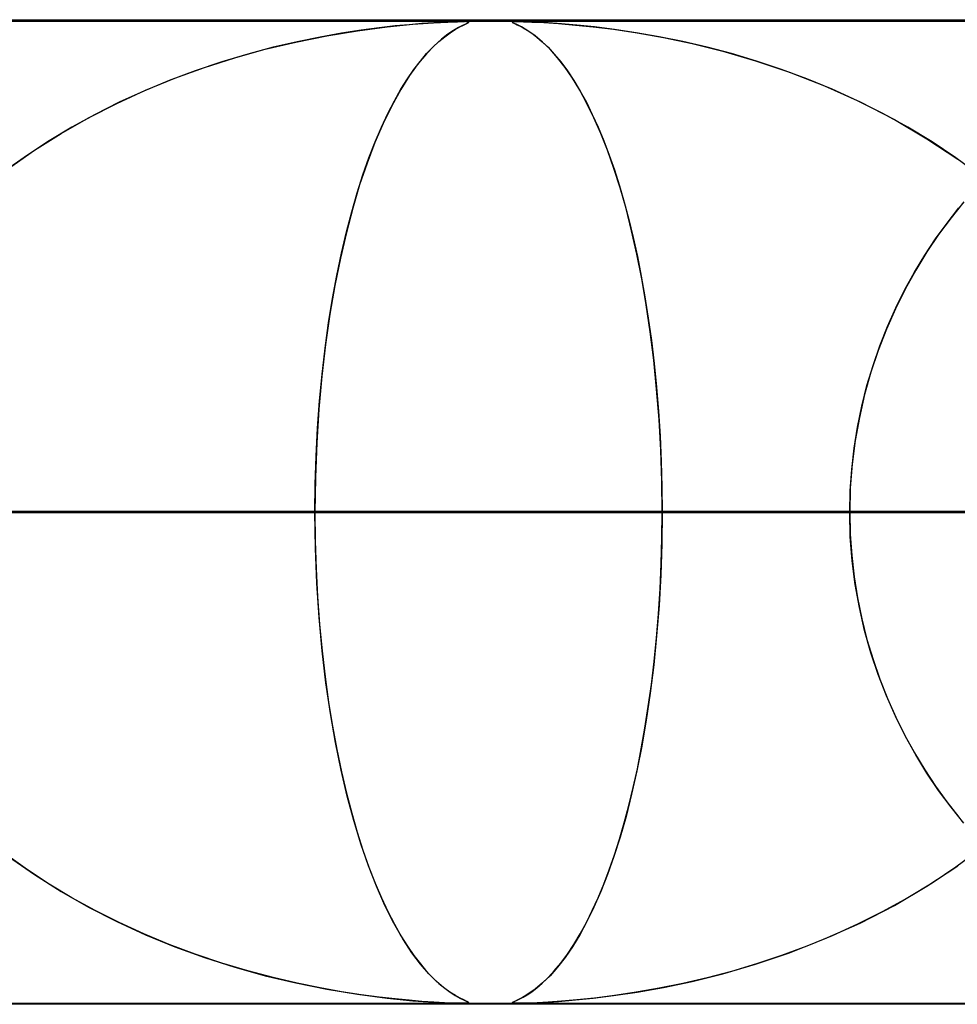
# Model space of a CAD drawing. Header units: millimetres. Extents: x -550 to 550, y -599 to 599.
# Tile 36 of 47: x 146 to 156, y 589 to 599. Entities that reach past the tile are written whole.
import ezdxf

# ---------------------------------------------------------------- set-up
doc = ezdxf.new("R2010")
doc.units = ezdxf.units.MM
doc.layers.add('HIDDEN', color=7, linetype='Continuous')
doc.layers.add('THICK', color=7, linetype='Continuous')

msp = doc.modelspace()

# ---------------------------------------------------------------- linework, layer by layer
at = {"layer": 'HIDDEN'}
for p, q in [((229.578, 598.99), (0, 598.99)), ((451, 598.99), (0, 598.99)), ((229.578, 598.99), (0, 598.99)), ((220.245, 598.98), (0, 598.98)), ((149.526, 598.888), (149.827, 598.927)), ((149.747, 598.917), (149.564, 598.893)), ((149.91, 598.936), (149.747, 598.917)), ((149.827, 598.927), (150.088, 598.953)), ((150.052, 598.949), (149.91, 598.936)), ((150.181, 598.96), (150.052, 598.949)), ((150.088, 598.953), (150.298, 598.968)), ((150.302, 598.968), (150.181, 598.96)), ((150.298, 598.968), (150.446, 598.976)), ((150.41, 598.974), (150.302, 598.968)), ((150.496, 598.978), (150.41, 598.974)), ((150.446, 598.976), (150.545, 598.979)), ((150.469, 598.868), (150.521, 598.901)), ((150.56, 598.979), (150.496, 598.978)), ((150.553, 598.919), (150.504, 598.891)), ((150.521, 598.901), (150.566, 598.926)), ((150.545, 598.979), (150.608, 598.98)), ((150.593, 598.94), (150.553, 598.919)), ((150.607, 598.98), (150.56, 598.979)), ((150.566, 598.926), (150.604, 598.945)), ((150.626, 598.955), (150.593, 598.94)), ((150.604, 598.945), (150.633, 598.958)), ((150.639, 598.979), (150.607, 598.98)), ((150.608, 598.98), (150.609, 598.98)), ((150.609, 598.98), (150.61, 598.98)), ((150.61, 598.98), (150.611, 598.98)), ((150.611, 598.98), (150.612, 598.98)), ((150.612, 598.98), (150.614, 598.98)), ((150.614, 598.98), (150.615, 598.98)), ((150.65, 598.967), (150.626, 598.955)), ((150.628, 598.98), (150.653, 598.978)), ((150.633, 598.958), (150.652, 598.968)), ((150.656, 598.978), (150.639, 598.979)), ((150.66, 598.974), (150.65, 598.967)), ((150.652, 598.968), (150.66, 598.974)), ((150.653, 598.978), (150.66, 598.974)), ((150.66, 598.974), (150.656, 598.978)), ((151.099, 598.976), (151.114, 598.979)), ((151.103, 598.978), (151.099, 598.974)), ((151.107, 598.968), (151.099, 598.976)), ((151.099, 598.974), (151.107, 598.968)), ((151.12, 598.979), (151.103, 598.978)), ((151.107, 598.968), (151.123, 598.96)), ((151.139, 598.953), (151.107, 598.968)), ((151.114, 598.979), (151.152, 598.98)), ((151.152, 598.98), (151.12, 598.979)), ((151.123, 598.96), (151.146, 598.949)), ((151.192, 598.927), (151.139, 598.953)), ((151.146, 598.949), (151.174, 598.936)), ((151.199, 598.979), (151.152, 598.98)), ((151.152, 598.98), (151.213, 598.979)), ((151.174, 598.936), (151.209, 598.917)), ((151.259, 598.888), (151.192, 598.927)), ((151.265, 598.978), (151.199, 598.979)), ((151.209, 598.917), (151.25, 598.893)), ((151.213, 598.979), (151.3, 598.976)), ((151.353, 598.974), (151.265, 598.978)), ((151.3, 598.976), (151.42, 598.97)), ((151.464, 598.968), (151.353, 598.974)), ((151.42, 598.97), (151.571, 598.96)), ((151.599, 598.958), (151.464, 598.968)), ((151.571, 598.96), (151.742, 598.946)), ((151.757, 598.945), (151.599, 598.958)), ((151.742, 598.946), (151.923, 598.928)), ((151.937, 598.926), (151.757, 598.945)), ((151.923, 598.928), (152.13, 598.902)), ((152.14, 598.901), (151.937, 598.926)), ((152.13, 598.902), (152.369, 598.866)), ((152.36, 598.868), (152.14, 598.901)), ((148.901, 598.773), (149.214, 598.836)), ((149.147, 598.824), (148.915, 598.776)), ((149.364, 598.862), (149.147, 598.824)), ((149.214, 598.836), (149.526, 598.888)), ((149.564, 598.893), (149.364, 598.862)), ((150.38, 598.801), (150.307, 598.735)), ((150.354, 598.778), (150.413, 598.827)), ((150.446, 598.852), (150.38, 598.801)), ((150.413, 598.827), (150.469, 598.868)), ((150.504, 598.891), (150.446, 598.852)), ((151.25, 598.893), (151.297, 598.862)), ((151.332, 598.836), (151.259, 598.888)), ((151.297, 598.862), (151.349, 598.824)), ((151.408, 598.773), (151.332, 598.836)), ((151.349, 598.824), (151.405, 598.776)), ((152.593, 598.827), (152.36, 598.868)), ((152.369, 598.866), (152.636, 598.819)), ((152.833, 598.778), (152.593, 598.827)), ((152.636, 598.819), (152.928, 598.757)), ((148.281, 598.613), (148.59, 598.699)), ((148.67, 598.719), (148.413, 598.651)), ((148.59, 598.699), (148.901, 598.773)), ((148.915, 598.776), (148.67, 598.719)), ((150.307, 598.735), (150.228, 598.653)), ((150.23, 598.655), (150.293, 598.721)), ((150.293, 598.721), (150.354, 598.778)), ((151.405, 598.776), (151.464, 598.719)), ((151.484, 598.699), (151.408, 598.773)), ((151.464, 598.719), (151.527, 598.651)), ((151.56, 598.613), (151.484, 598.699)), ((153.079, 598.721), (152.833, 598.778)), ((152.928, 598.757), (153.241, 598.679)), ((153.329, 598.655), (153.079, 598.721)), ((147.974, 598.515), (148.281, 598.613)), ((148.413, 598.651), (148.147, 598.572)), ((150.228, 598.653), (150.145, 598.553)), ((150.166, 598.579), (150.23, 598.655)), ((151.527, 598.651), (151.593, 598.572)), ((151.636, 598.515), (151.56, 598.613)), ((153.241, 598.679), (153.572, 598.582)), ((153.582, 598.579), (153.329, 598.655)), ((147.672, 598.405), (147.974, 598.515)), ((148.147, 598.572), (147.877, 598.481)), ((150.145, 598.553), (150.057, 598.432)), ((150.101, 598.494), (150.166, 598.579)), ((151.593, 598.572), (151.66, 598.481)), ((151.711, 598.405), (151.636, 598.515)), ((153.572, 598.582), (153.918, 598.466)), ((153.837, 598.494), (153.582, 598.579)), ((147.373, 598.283), (147.672, 598.405)), ((147.877, 598.481), (147.613, 598.382)), ((150.057, 598.432), (149.966, 598.289)), ((149.969, 598.293), (150.035, 598.399)), ((150.035, 598.399), (150.101, 598.494)), ((151.66, 598.481), (151.726, 598.382)), ((151.786, 598.283), (151.711, 598.405)), ((154.094, 598.399), (153.837, 598.494)), ((153.918, 598.466), (154.274, 598.326)), ((154.352, 598.293), (154.094, 598.399)), ((147.613, 598.382), (147.355, 598.275)), ((151.726, 598.382), (151.79, 598.275)), ((154.274, 598.326), (154.635, 598.164)), ((147.081, 598.149), (147.373, 598.283)), ((147.355, 598.275), (147.104, 598.16)), ((149.966, 598.289), (149.875, 598.125)), ((149.903, 598.176), (149.969, 598.293)), ((151.859, 598.149), (151.786, 598.283)), ((151.79, 598.275), (151.853, 598.16)), ((154.609, 598.176), (154.352, 598.293)), ((146.794, 598.003), (147.081, 598.149)), ((147.104, 598.16), (146.86, 598.037)), ((149.875, 598.125), (149.788, 597.945)), ((149.837, 598.048), (149.903, 598.176)), ((151.853, 598.16), (151.913, 598.037)), ((151.93, 598.003), (151.859, 598.149)), ((154.865, 598.048), (154.609, 598.176)), ((154.635, 598.164), (154.983, 597.985)), ((146.515, 597.844), (146.794, 598.003)), ((146.86, 598.037), (146.623, 597.907)), ((149.771, 597.908), (149.837, 598.048)), ((151.913, 598.037), (151.973, 597.907)), ((152, 597.844), (151.93, 598.003)), ((155.118, 597.908), (154.865, 598.048)), ((146.623, 597.907), (146.394, 597.769)), ((149.788, 597.945), (149.704, 597.75)), ((149.707, 597.758), (149.771, 597.908)), ((151.973, 597.907), (152.03, 597.769)), ((154.983, 597.985), (155.314, 597.79)), ((155.365, 597.758), (155.118, 597.908)), ((146.244, 597.672), (146.515, 597.844)), ((152.067, 597.672), (152, 597.844)), ((146.394, 597.769), (146.173, 597.624)), ((149.704, 597.75), (149.624, 597.542)), ((149.644, 597.596), (149.707, 597.758)), ((152.03, 597.769), (152.085, 597.624)), ((155.314, 597.79), (155.628, 597.581)), ((155.606, 597.596), (155.365, 597.758)), ((146.173, 597.624), (145.96, 597.472)), ((145.981, 597.488), (146.244, 597.672)), ((152.133, 597.488), (152.067, 597.672)), ((152.085, 597.624), (152.138, 597.472)), ((149.624, 597.542), (149.549, 597.32)), ((149.583, 597.424), (149.644, 597.596)), ((155.84, 597.424), (155.606, 597.596)), ((149.525, 597.241), (149.583, 597.424)), ((152.196, 597.29), (152.133, 597.488)), ((152.138, 597.472), (152.189, 597.312)), ((149.549, 597.32), (149.479, 597.085)), ((152.189, 597.312), (152.237, 597.146)), ((149.469, 597.047), (149.525, 597.241)), ((152.256, 597.079), (152.196, 597.29)), ((152.237, 597.146), (152.284, 596.97)), ((155.689, 597.149), (155.558, 596.986)), ((149.479, 597.085), (149.414, 596.837)), ((149.415, 596.842), (149.469, 597.047)), ((152.313, 596.854), (152.256, 597.079)), ((155.518, 596.933), (155.637, 597.086)), ((152.284, 596.97), (152.329, 596.787)), ((155.402, 596.773), (155.518, 596.933)), ((155.558, 596.986), (155.432, 596.816)), ((149.414, 596.837), (149.353, 596.576)), ((149.364, 596.626), (149.415, 596.842)), ((152.366, 596.616), (152.313, 596.854)), ((155.432, 596.816), (155.313, 596.639)), ((152.329, 596.787), (152.371, 596.594)), ((155.293, 596.607), (155.402, 596.773)), ((149.317, 596.4), (149.364, 596.626)), ((152.416, 596.365), (152.366, 596.616)), ((155.188, 596.434), (155.293, 596.607)), ((155.313, 596.639), (155.2, 596.454)), ((149.353, 596.576), (149.298, 596.299)), ((152.371, 596.594), (152.411, 596.393)), ((149.273, 596.164), (149.317, 596.4)), ((155.09, 596.256), (155.188, 596.434)), ((155.2, 596.454), (155.093, 596.261)), ((149.298, 596.299), (149.247, 596.006)), ((152.411, 596.393), (152.448, 596.183)), ((152.461, 596.102), (152.416, 596.365)), ((155.093, 596.261), (154.993, 596.061)), ((154.998, 596.072), (155.09, 596.256)), ((149.234, 595.917), (149.273, 596.164)), ((152.448, 596.183), (152.482, 595.964)), ((152.502, 595.827), (152.461, 596.102)), ((149.247, 596.006), (149.203, 595.698)), ((154.993, 596.061), (154.901, 595.853)), ((154.913, 595.882), (154.998, 596.072)), ((149.198, 595.661), (149.234, 595.917)), ((152.482, 595.964), (152.514, 595.738)), ((152.537, 595.54), (152.502, 595.827)), ((154.901, 595.853), (154.818, 595.638)), ((154.836, 595.686), (154.913, 595.882)), ((149.203, 595.698), (149.166, 595.376)), ((152.514, 595.738), (152.541, 595.504)), ((149.168, 595.397), (149.198, 595.661)), ((154.818, 595.638), (154.744, 595.417)), ((154.766, 595.486), (154.836, 595.686)), ((152.567, 595.243), (152.537, 595.54)), ((152.541, 595.504), (152.565, 595.264)), ((149.142, 595.124), (149.168, 595.397)), ((154.744, 595.417), (154.68, 595.189)), ((154.704, 595.281), (154.766, 595.486)), ((149.166, 595.376), (149.135, 595.042)), ((152.565, 595.264), (152.585, 595.019)), ((152.591, 594.937), (152.567, 595.243)), ((154.651, 595.071), (154.704, 595.281)), ((149.122, 594.846), (149.142, 595.124)), ((154.68, 595.189), (154.627, 594.957)), ((149.135, 595.042), (149.113, 594.697)), ((152.585, 595.019), (152.601, 594.767)), ((154.608, 594.859), (154.651, 595.071)), ((152.608, 594.624), (152.591, 594.937)), ((154.627, 594.957), (154.585, 594.721)), ((149.107, 594.564), (149.122, 594.846)), ((154.574, 594.644), (154.608, 594.859)), ((149.113, 594.697), (149.1, 594.346)), ((152.601, 594.767), (152.612, 594.51)), ((154.585, 594.721), (154.554, 594.481)), ((152.618, 594.308), (152.608, 594.624)), ((154.549, 594.428), (154.574, 594.644)), ((149.098, 594.279), (149.107, 594.564)), ((152.612, 594.51), (152.619, 594.251)), ((154.534, 594.209), (154.549, 594.428)), ((154.554, 594.481), (154.535, 594.237)), ((149.1, 594.346), (149.095, 593.99)), ((152.622, 593.99), (152.618, 594.308)), ((149.095, 593.99), (149.098, 594.279)), ((152.619, 594.251), (152.622, 593.99)), ((154.535, 594.237), (154.529, 593.99)), ((154.529, 593.99), (154.534, 594.209)), ((149.095, 593.99), (0, 593.99)), ((0, 593.99), (149.095, 593.99)), ((160.703, 593.99), (0, 593.99)), ((0, 593.99), (155.622, 593.99)), ((0, 593.99), (160.703, 593.99)), ((155.622, 593.99), (0, 593.99)), ((172.31, 593.99), (0, 593.99)), ((0, 593.99), (167.229, 593.99)), ((0, 593.99), (172.31, 593.99)), ((167.229, 593.99), (0, 593.99)), ((183.918, 593.99), (0, 593.99)), ((0, 593.99), (178.837, 593.99)), ((0, 593.99), (183.918, 593.99)), ((178.837, 593.99), (0, 593.99)), ((195.525, 593.99), (0, 593.99)), ((0, 593.99), (190.444, 593.99)), ((0, 593.99), (195.525, 593.99)), ((190.444, 593.99), (0, 593.99)), ((207.132, 593.99), (0, 593.99)), ((0, 593.99), (202.051, 593.99)), ((0, 593.99), (207.132, 593.99)), ((202.051, 593.99), (0, 593.99)), ((218.739, 593.99), (0, 593.99)), ((0, 593.99), (213.658, 593.99)), ((0, 593.99), (218.739, 593.99)), ((213.658, 593.99), (0, 593.99)), ((82.965, 593.99), (154.529, 593.99)), ((154.529, 593.99), (82.965, 593.99)), ((164.514, 593.99), (88.048, 593.99)), ((88.048, 593.99), (164.514, 593.99)), ((94.577, 593.99), (177.34, 593.99)), ((177.34, 593.99), (94.577, 593.99)), ((187.323, 593.99), (99.659, 593.99)), ((99.659, 593.99), (187.323, 593.99)), ((106.187, 593.99), (200.148, 593.99)), ((200.148, 593.99), (106.187, 593.99)), ((210.131, 593.99), (111.269, 593.99)), ((111.269, 593.99), (210.131, 593.99)), ((117.797, 593.99), (222.954, 593.99)), ((222.954, 593.99), (117.797, 593.99)), ((232.936, 593.99), (122.878, 593.99)), ((122.878, 593.99), (232.936, 593.99)), ((129.405, 593.99), (245.759, 593.99)), ((245.759, 593.99), (129.405, 593.99)), ((255.741, 593.99), (134.487, 593.99)), ((134.487, 593.99), (255.741, 593.99)), ((141.014, 593.99), (268.563, 593.99)), ((268.563, 593.99), (141.014, 593.99)), ((154.529, 593.99), (141.702, 593.99)), ((141.702, 593.99), (154.529, 593.99)), ((278.545, 593.99), (146.095, 593.99)), ((146.095, 593.99), (278.545, 593.99)), ((146.095, 593.99), (152.622, 593.99)), ((152.622, 593.99), (146.095, 593.99)), ((149.1, 593.629), (149.095, 593.99)), ((149.095, 593.99), (149.098, 593.701)), ((155.622, 593.99), (149.095, 593.99)), ((149.095, 593.99), (155.622, 593.99)), ((152.622, 593.99), (152.618, 593.672)), ((152.619, 593.729), (152.622, 593.99)), ((152.622, 593.99), (291.367, 593.99)), ((291.367, 593.99), (152.622, 593.99)), ((154.529, 593.99), (154.534, 593.771)), ((154.535, 593.743), (154.529, 593.99)), ((149.098, 593.701), (149.107, 593.416)), ((152.612, 593.469), (152.619, 593.729)), ((154.534, 593.771), (154.549, 593.552)), ((154.554, 593.499), (154.535, 593.743)), ((149.114, 593.272), (149.1, 593.629)), ((152.618, 593.672), (152.608, 593.356)), ((154.549, 593.552), (154.574, 593.336)), ((154.585, 593.259), (154.554, 593.499)), ((149.107, 593.416), (149.122, 593.133)), ((152.601, 593.213), (152.612, 593.469)), ((152.608, 593.356), (152.591, 593.043)), ((154.574, 593.336), (154.608, 593.121)), ((149.137, 592.922), (149.114, 593.272)), ((152.585, 592.961), (152.601, 593.213)), ((154.627, 593.023), (154.585, 593.259)), ((149.122, 593.133), (149.142, 592.856)), ((154.608, 593.121), (154.651, 592.909)), ((152.591, 593.043), (152.567, 592.737)), ((154.68, 592.791), (154.627, 593.023)), ((149.168, 592.584), (149.137, 592.922)), ((152.565, 592.716), (152.585, 592.961)), ((154.651, 592.909), (154.704, 592.699)), ((149.142, 592.856), (149.168, 592.583)), ((152.567, 592.737), (152.537, 592.44)), ((152.541, 592.476), (152.565, 592.716)), ((154.744, 592.563), (154.68, 592.791)), ((154.704, 592.699), (154.766, 592.494)), ((149.206, 592.258), (149.168, 592.584)), ((149.168, 592.583), (149.198, 592.319)), ((154.818, 592.342), (154.744, 592.563)), ((154.766, 592.494), (154.836, 592.294)), ((152.537, 592.44), (152.502, 592.153)), ((152.514, 592.242), (152.541, 592.476)), ((149.198, 592.319), (149.234, 592.063)), ((154.901, 592.127), (154.818, 592.342)), ((154.836, 592.294), (154.913, 592.098)), ((149.252, 591.946), (149.206, 592.258)), ((152.482, 592.016), (152.514, 592.242)), ((152.502, 592.153), (152.461, 591.878)), ((154.993, 591.919), (154.901, 592.127)), ((154.913, 592.098), (154.998, 591.908)), ((149.234, 592.063), (149.273, 591.816)), ((152.448, 591.797), (152.482, 592.016)), ((149.303, 591.65), (149.252, 591.946)), ((155.093, 591.719), (154.993, 591.919)), ((154.998, 591.908), (155.09, 591.724)), ((149.273, 591.816), (149.317, 591.58)), ((152.411, 591.587), (152.448, 591.797)), ((152.461, 591.878), (152.416, 591.615)), ((155.09, 591.724), (155.188, 591.546)), ((155.2, 591.526), (155.093, 591.719)), ((149.361, 591.371), (149.303, 591.65)), ((152.416, 591.615), (152.366, 591.364)), ((149.317, 591.58), (149.364, 591.354)), ((152.371, 591.385), (152.411, 591.587)), ((155.188, 591.546), (155.293, 591.374)), ((155.313, 591.341), (155.2, 591.526)), ((149.423, 591.107), (149.361, 591.371)), ((149.364, 591.354), (149.415, 591.138)), ((152.366, 591.364), (152.313, 591.125)), ((152.329, 591.193), (152.371, 591.385)), ((155.293, 591.374), (155.402, 591.207)), ((155.432, 591.164), (155.313, 591.341)), ((152.284, 591.01), (152.329, 591.193)), ((155.402, 591.207), (155.517, 591.047)), ((149.415, 591.138), (149.469, 590.933)), ((149.49, 590.858), (149.423, 591.107)), ((152.313, 591.125), (152.256, 590.901)), ((155.558, 590.994), (155.432, 591.164)), ((152.237, 590.834), (152.284, 591.01)), ((155.517, 591.047), (155.637, 590.894)), ((155.689, 590.831), (155.558, 590.994)), ((149.469, 590.933), (149.525, 590.739)), ((152.256, 590.901), (152.196, 590.69)), ((149.562, 590.622), (149.49, 590.858)), ((152.189, 590.668), (152.237, 590.834)), ((149.525, 590.739), (149.583, 590.556)), ((149.639, 590.399), (149.562, 590.622)), ((152.196, 590.69), (152.133, 590.492)), ((152.138, 590.508), (152.189, 590.668)), ((146.173, 590.356), (145.96, 590.508)), ((145.981, 590.492), (146.244, 590.308)), ((149.583, 590.556), (149.644, 590.384)), ((152.133, 590.492), (152.067, 590.308)), ((152.085, 590.356), (152.138, 590.508)), ((155.84, 590.556), (155.606, 590.384)), ((149.72, 590.19), (149.639, 590.399)), ((155.314, 590.19), (155.628, 590.399)), ((146.394, 590.211), (146.173, 590.356)), ((146.244, 590.308), (146.515, 590.136)), ((149.644, 590.384), (149.707, 590.222)), ((152.067, 590.308), (152, 590.136)), ((152.03, 590.211), (152.085, 590.356)), ((155.606, 590.384), (155.365, 590.222)), ((146.623, 590.073), (146.394, 590.211)), ((149.707, 590.222), (149.771, 590.072)), ((151.973, 590.073), (152.03, 590.211)), ((155.365, 590.222), (155.118, 590.072)), ((146.515, 590.136), (146.794, 589.977)), ((149.806, 589.995), (149.72, 590.19)), ((152, 590.136), (151.93, 589.977)), ((154.983, 589.995), (155.314, 590.19)), ((146.86, 589.943), (146.623, 590.073)), ((149.771, 590.072), (149.837, 589.932)), ((149.896, 589.816), (149.806, 589.995)), ((151.913, 589.943), (151.973, 590.073)), ((154.635, 589.816), (154.983, 589.995)), ((155.118, 590.072), (154.865, 589.932)), ((146.794, 589.977), (147.081, 589.831)), ((147.104, 589.82), (146.86, 589.943)), ((149.837, 589.932), (149.903, 589.804)), ((151.853, 589.82), (151.913, 589.943)), ((151.93, 589.977), (151.859, 589.831)), ((154.865, 589.932), (154.609, 589.804)), ((147.081, 589.831), (147.373, 589.697)), ((147.355, 589.705), (147.104, 589.82)), ((149.989, 589.654), (149.896, 589.816)), ((149.903, 589.804), (149.969, 589.687)), ((151.859, 589.831), (151.786, 589.697)), ((151.79, 589.705), (151.853, 589.82)), ((154.274, 589.654), (154.635, 589.816)), ((154.609, 589.804), (154.352, 589.687)), ((147.613, 589.598), (147.355, 589.705)), ((147.373, 589.697), (147.672, 589.575)), ((151.786, 589.697), (151.711, 589.575)), ((151.726, 589.598), (151.79, 589.705)), ((147.877, 589.499), (147.613, 589.598)), ((149.969, 589.687), (150.035, 589.581)), ((150.08, 589.514), (149.989, 589.654)), ((151.66, 589.499), (151.726, 589.598)), ((153.918, 589.514), (154.274, 589.654)), ((154.352, 589.687), (154.094, 589.581)), ((147.672, 589.575), (147.974, 589.465)), ((148.147, 589.408), (147.877, 589.499)), ((150.035, 589.581), (150.101, 589.486)), ((150.168, 589.398), (150.08, 589.514)), ((151.593, 589.408), (151.66, 589.499)), ((151.711, 589.575), (151.636, 589.465)), ((153.572, 589.398), (153.918, 589.514)), ((154.094, 589.581), (153.837, 589.486)), ((147.974, 589.465), (148.281, 589.367)), ((148.413, 589.329), (148.147, 589.408)), ((150.101, 589.486), (150.166, 589.401)), ((150.166, 589.401), (150.23, 589.325)), ((150.252, 589.301), (150.168, 589.398)), ((151.527, 589.329), (151.593, 589.408)), ((151.636, 589.465), (151.56, 589.367)), ((153.241, 589.301), (153.572, 589.398)), ((153.582, 589.401), (153.329, 589.325)), ((153.837, 589.486), (153.582, 589.401)), ((148.281, 589.367), (148.59, 589.281)), ((148.67, 589.261), (148.413, 589.329)), ((150.23, 589.325), (150.293, 589.259)), ((150.33, 589.223), (150.252, 589.301)), ((151.464, 589.261), (151.527, 589.329)), ((151.56, 589.367), (151.484, 589.281)), ((152.928, 589.223), (153.241, 589.301)), ((153.329, 589.325), (153.079, 589.259)), ((148.59, 589.281), (148.901, 589.207)), ((148.915, 589.204), (148.67, 589.261)), ((148.901, 589.207), (149.214, 589.144)), ((149.147, 589.156), (148.915, 589.204)), ((150.293, 589.259), (150.354, 589.202)), ((150.402, 589.161), (150.33, 589.223)), ((150.354, 589.202), (150.413, 589.153)), ((151.408, 589.207), (151.332, 589.144)), ((151.349, 589.156), (151.405, 589.204)), ((151.405, 589.204), (151.464, 589.261)), ((151.484, 589.281), (151.408, 589.207)), ((152.833, 589.202), (152.593, 589.153)), ((152.636, 589.161), (152.928, 589.223)), ((153.079, 589.259), (152.833, 589.202)), ((149.364, 589.118), (149.147, 589.156)), ((149.214, 589.144), (149.526, 589.092)), ((149.564, 589.087), (149.364, 589.118)), ((149.526, 589.092), (149.827, 589.053)), ((150.467, 589.114), (150.402, 589.161)), ((150.413, 589.153), (150.469, 589.112)), ((150.523, 589.078), (150.467, 589.114)), ((150.469, 589.112), (150.521, 589.079)), ((151.259, 589.092), (151.192, 589.053)), ((151.25, 589.087), (151.297, 589.118)), ((151.332, 589.144), (151.259, 589.092)), ((151.297, 589.118), (151.349, 589.156)), ((152.13, 589.078), (152.369, 589.114)), ((152.36, 589.112), (152.14, 589.079)), ((152.593, 589.153), (152.36, 589.112)), ((152.369, 589.114), (152.636, 589.161)), ((0, 589), (220.245, 589)), ((229.578, 588.99), (0, 588.99)), ((451, 588.99), (0, 588.99)), ((229.578, 588.99), (0, 588.99)), ((81.515, 589), (159.6, 589)), ((93.121, 589), (182.4, 589)), ((104.727, 589), (205.2, 589)), ((116.333, 589), (228, 589)), ((127.939, 589), (250.8, 589)), ((139.546, 589), (273.6, 589)), ((149.747, 589.063), (149.564, 589.087)), ((149.91, 589.044), (149.747, 589.063)), ((149.827, 589.053), (150.088, 589.027)), ((150.052, 589.031), (149.91, 589.044)), ((150.181, 589.02), (150.052, 589.031)), ((150.088, 589.027), (150.298, 589.012)), ((150.302, 589.012), (150.181, 589.02)), ((150.298, 589.012), (150.446, 589.004)), ((150.41, 589.006), (150.302, 589.012)), ((150.496, 589.002), (150.41, 589.006)), ((150.446, 589.004), (150.545, 589.001)), ((150.56, 589.001), (150.496, 589.002)), ((150.521, 589.079), (150.566, 589.054)), ((150.569, 589.052), (150.523, 589.078)), ((150.545, 589.001), (150.608, 589)), ((150.607, 589), (150.56, 589.001)), ((150.566, 589.054), (150.604, 589.035)), ((150.607, 589.034), (150.569, 589.052)), ((150.604, 589.035), (150.633, 589.022)), ((150.637, 589.02), (150.607, 589.034)), ((150.639, 589), (150.607, 589)), ((150.608, 589), (150.644, 589.001)), ((150.633, 589.022), (150.652, 589.012)), ((150.656, 589.01), (150.637, 589.02)), ((150.656, 589.002), (150.639, 589)), ((150.644, 589.001), (150.659, 589.004)), ((150.652, 589.012), (150.66, 589.006)), ((150.659, 589.004), (150.656, 589.01)), ((150.66, 589.006), (150.656, 589.002)), ((151.099, 589.006), (151.107, 589.012)), ((151.107, 589.012), (151.099, 589.004)), ((151.103, 589.002), (151.099, 589.006)), ((151.099, 589.004), (151.114, 589.001)), ((151.12, 589.001), (151.103, 589.002)), ((151.139, 589.027), (151.107, 589.012)), ((151.107, 589.012), (151.123, 589.02)), ((151.114, 589.001), (151.152, 589)), ((151.152, 589), (151.12, 589.001)), ((151.123, 589.02), (151.146, 589.031)), ((151.192, 589.053), (151.139, 589.027)), ((151.146, 589.031), (151.174, 589.044)), ((151.152, 589), (151.213, 589.001)), ((151.199, 589), (151.152, 589)), ((151.152, 589), (296.4, 589)), ((151.174, 589.044), (151.209, 589.063)), ((151.265, 589.002), (151.199, 589)), ((151.209, 589.063), (151.25, 589.087)), ((151.213, 589.001), (151.3, 589.004)), ((151.353, 589.006), (151.265, 589.002)), ((151.3, 589.004), (151.42, 589.01)), ((151.464, 589.012), (151.353, 589.006)), ((151.42, 589.01), (151.571, 589.02)), ((151.599, 589.022), (151.464, 589.012)), ((151.571, 589.02), (151.742, 589.034)), ((151.757, 589.035), (151.599, 589.022)), ((151.742, 589.034), (151.923, 589.052)), ((151.937, 589.054), (151.757, 589.035)), ((151.923, 589.052), (152.13, 589.078)), ((152.14, 589.079), (151.937, 589.054))]:
    msp.add_line(p, q, dxfattribs=at)
at = {"layer": 'THICK'}
for p, q in [((0, 599), (506, 599)), ((506, 594), (0, 594))]:
    msp.add_line(p, q, dxfattribs=at)

doc.saveas('drawing.dxf')
